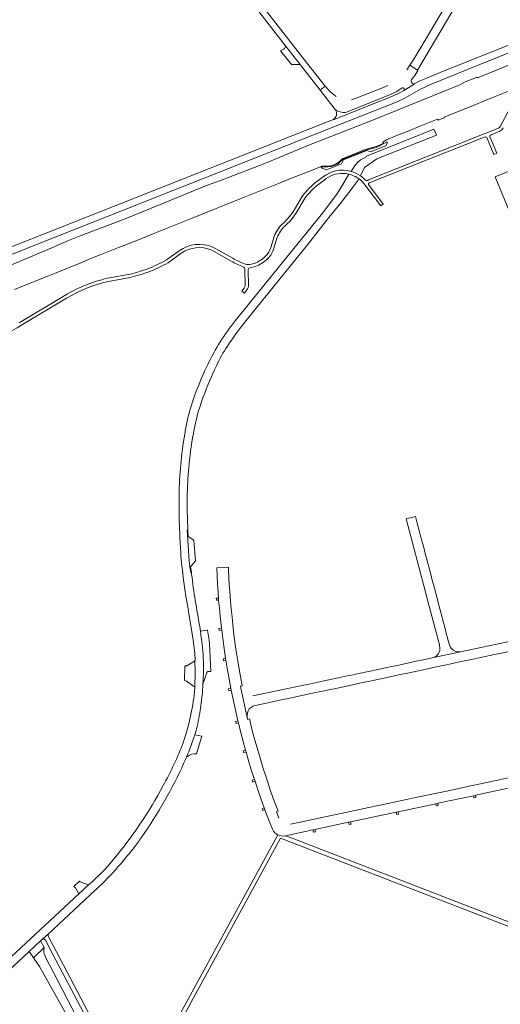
# Model space of a CAD drawing. Header units: metres. Extents: x 166325 to 190320, y 381923 to 404576.
# Tile 53 of 256: x 169573 to 169810, y 385263 to 385749. Entities that reach past the tile are written whole.
import ezdxf

# ---------------------------------------------------------------- set-up
doc = ezdxf.new("R2010")
doc.units = ezdxf.units.M
for name, color, linetype, lineweight in [('B-WE-VH-VERHARDING_ASFALT-GV', 8, 'Continuous', 18), ('B-WE-VH-VERHARDING_BETON-GV', 8, 'Continuous', 18), ('B-WE-VH-VERHARDING_BETONSTRAATSTEEN-GV', 8, 'Continuous', 18), ('B-WE-VH-VERHARDING_FUNDERING_ZAND-GV', 8, 'Continuous', 18), ('B-WE-VH-VERHARDING_HALFVERHARDING-GV', 8, 'Continuous', 18)]:
    doc.layers.add(name, color=color, linetype=linetype, lineweight=lineweight)

msp = doc.modelspace()

# ---------------------------------------------------------------- linework, layer by layer
at = {"layer": 'B-WE-VH-VERHARDING_ASFALT-GV', "flags": 128}
msp.add_lwpolyline([(169859.489, 385877.962), (169860.185, 385879.156), (169856.51, 385881.097), (169849.787, 385869.565), (169845.879, 385862.861), (169817.064, 385813.608), (169811.571, 385804.218), (169807.151, 385796.663), (169800.013, 385784.639), (169795.625, 385777.247), (169776.665, 385745.31), (169770.926, 385735.511), (169767.442, 385729.79), (169765.57, 385726.798), (169769.333, 385724.362), (169780.26, 385742.927), (169791.241, 385761.49), (169816.967, 385805.252)], close=True, dxfattribs=at)
for points in [[(169679.501, 385768.309), (169704.146, 385736.419), (169711.388, 385727.127), (169711.822, 385726.571), (169721.274, 385714.445), (169723.739, 385716.449), (169712.666, 385730.507), (169664.581, 385792.593)], [(169883.587, 385764.573), (169801.063, 385731.421), (169782.522, 385723.978), (169773.35, 385720.228), (169770.193, 385718.859), (169767.655, 385717.574), (169767.689, 385717.428), (169765.084, 385715.799), (169762.573, 385714.386), (169760.076, 385713.073), (169756.92, 385711.562), (169753.395, 385710.115), (169749.933, 385708.738), (169727.87, 385699.921), (169727.788, 385700.092), (169723.504, 385698.369), (169599.642, 385649.345), (169415.553, 385576.495)], [(169600.891, 385645.96), (169728.877, 385696.694), (169759.338, 385708.695), (169762.759, 385710.378), (169770.817, 385714.96), (169775.717, 385717.252), (169800.155, 385727.144), (169818.89, 385734.681), (169884.828, 385761.286)], [(169814.735, 385705.107), (169810.18, 385696.575)], [(169809.349, 385695.809), (169802.152, 385692.857), (169745.189, 385670.149)], [(169805.308, 385692.21), (169809.903, 385694.308)], [(169745.491, 385668.655), (169802.742, 385691.37)], [(169803.578, 385691.058), (169806.906, 385682.761), (169808.395, 385683.335), (169805.807, 385689.589), (169805.055, 385691.406)], [(169735.433, 385673.022), (169732.485, 385667.889), (169729.501, 385663.215), (169722.952, 385654.45), (169721.68, 385652.874), (169679.319, 385600.523)], [(169684.088, 385599.909), (169709.324, 385631.087), (169715.008, 385638.109), (169725.601, 385651.54), (169731.659, 385659.001), (169737.636, 385666.735), (169740.513, 385670.671)], [(169742.302, 385669.097), (169751.17, 385657.33), (169752.423, 385658.251), (169745.172, 385667.871)], [(169743.595, 385670.1), (169743.175, 385670.53)], [(169712.624, 385662.309), (169707.88, 385654.483)], [(169709.222, 385653.612), (169713.889, 385661.33)], [(169420.637, 385574.662), (169600.891, 385645.96)], [(169698.561, 385642.317), (169696.889, 385636.875)], [(169698.435, 385636.462), (169700.091, 385641.847)], [(169651.683, 385635.224), (169645.436, 385630.7)], [(169646.223, 385629.307), (169652.62, 385633.927)], [(169667.717, 385635.532), (169677.406, 385630.112)], [(169678.187, 385631.508), (169668.337, 385637.007)], [(169688.791, 385628.984), (169686.329, 385628.385)], [(169684.123, 385625.954), (169684.273, 385618.016)], [(169685.842, 385617.775), (169685.741, 385626.019)], [(169686.707, 385626.831), (169689.17, 385627.43)], [(169626.426, 385623.408), (169616.264, 385621.594)], [(169616.545, 385620.019), (169626.707, 385621.832)], [(169683.817, 385616.775), (169682.526, 385615.22), (169683.836, 385614.268), (169685.463, 385616.356)], [(169595.297, 385613.125), (169572.673, 385599.62)], [(169573.517, 385598.261), (169596.118, 385611.751)], [(169657.813, 385475.404), (169657.722, 385476.28), (169657.364, 385476.253), (169656.903, 385479.085), (169656.624, 385482.085), (169655.668, 385497.153), (169656.015, 385497.178), (169655.935, 385498.217), (169655.788, 385502.287)], [(169651.761, 385499.714), (169651.959, 385493.919), (169652.307, 385488.133)], [(169656.468, 385456.075), (169658.112, 385445.966), (169658.602, 385442.953), (169659.364, 385436.545), (169659.59, 385432.98), (169659.353, 385432.646), (169659.49, 385427.067), (169659.401, 385419.725), (169659.243, 385417.33)], [(169662.202, 385447.279), (169662.047, 385448.431), (169661.889, 385449.584)], [(169700.355, 385346.735), (169629.671, 385217.015), (169632.353, 385217.856), (169701.757, 385345.084), (169871.395, 385279.501), (169874.865, 385280.484), (169831.376, 385297.209), (169862.01, 385376.038)], [(169862.01, 385376.038), (169863.682, 385380.342), (169861.257, 385379.81), (169859.585, 385375.49), (169829.558, 385297.928), (169709.531, 385344.288), (169704.23, 385346.336), (169704.164, 385346.362)], [(169607.53, 385322.59), (169607.249, 385322.351), (169606.962, 385322.085), (169602.102, 385317.565), (169530.646, 385251.113), (169533.731, 385248.28), (169548.742, 385262.246), (169551.463, 385264.778), (169577.696, 385289.185), (169583.29, 385294.389), (169584.543, 385295.555), (169586.964, 385297.808), (169610.214, 385319.439), (169610.853, 385320.022)], [(169586.964, 385297.808), (169584.543, 385295.555)], [(169585.805, 385294.554), (169587.909, 385290.561), (169627.012, 385216.331), (169629.013, 385216.907), (169589.402, 385292.129), (169587.301, 385296.119)]]:
    msp.add_lwpolyline(points, dxfattribs=at)
at = {"layer": 'B-WE-VH-VERHARDING_ASFALT-GV'}
for points in [[(169805.055, 385691.406, -0.3373004), (169805.308, 385692.21)], [(169810.18, 385696.575, -0.1977886), (169809.349, 385695.809)], [(169809.903, 385694.308, 0.1983797), (169811.631, 385695.901)], [(169802.742, 385691.37, -0.2931001), (169803.578, 385691.058)], [(169736.498, 385674.409, 0.2484253), (169722.278, 385671.352)], [(169723.173, 385670.026, -0.1900718), (169732.806, 385673.38)], [(169732.806, 385673.38, -0.0479548), (169735.433, 385673.022)], [(169735.433, 385673.022, -0.101846), (169740.513, 385670.671)], [(169722.278, 385671.352, 0.0798342), (169712.624, 385662.309)], [(169713.889, 385661.33, -0.079795), (169723.173, 385670.026)], [(169740.513, 385670.671, -0.0430733), (169742.302, 385669.097)], [(169743.175, 385670.53, 0.0418873), (169741.167, 385672.198)], [(169745.189, 385670.149, -0.3129961), (169743.595, 385670.1)], [(169745.172, 385667.871, -0.5089205), (169745.491, 385668.655)], [(169707.88, 385654.483, -0.0698579), (169702.703, 385648.525)], [(169703.825, 385647.384, 0.0691922), (169709.222, 385653.612)], [(169702.703, 385648.525, 0.1037163), (169698.561, 385642.317)], [(169700.091, 385641.847, -0.1007814), (169703.825, 385647.384)], [(169668.337, 385637.007, 0.257616), (169651.683, 385635.224)], [(169652.62, 385633.927, -0.2571738), (169667.717, 385635.532)], [(169696.889, 385636.875, -0.1398275), (169694.252, 385632.465)], [(169695.393, 385631.343, 0.1382036), (169698.435, 385636.462)], [(169645.436, 385630.7, -0.035461), (169635.813, 385626.125)], [(169636.31, 385624.604, 0.0358526), (169646.223, 385629.307)], [(169677.406, 385630.112, 0.0464145), (169683.232, 385627.311)], [(169683.789, 385628.811, -0.0468607), (169678.187, 385631.508)], [(169686.329, 385628.385, -0.1242397), (169683.789, 385628.811)], [(169694.252, 385632.465, -0.1130463), (169688.791, 385628.984)], [(169689.17, 385627.43, 0.116799), (169695.393, 385631.343)], [(169635.813, 385626.125, -0.0168756), (169626.426, 385623.408)], [(169626.707, 385621.832, 0.0172467), (169636.31, 385624.604)], [(169683.232, 385627.311, -0.3329491), (169684.123, 385625.954)], [(169685.741, 385626.019, -0.3036722), (169686.707, 385626.831)], [(169616.264, 385621.594, 0.0810159), (169595.297, 385613.125)], [(169596.118, 385611.751, -0.080729), (169616.545, 385620.019)], [(169684.273, 385618.016, -0.1460638), (169683.817, 385616.775)], [(169685.463, 385616.356, 0.1222561), (169685.842, 385617.775)], [(169679.319, 385600.523, 0.0587912), (169665.823, 385579.096)], [(169675.549, 385588.16, -0.022379), (169684.088, 385599.909)], [(169542.379, 385586.917, 0.1033558), (169573.517, 385598.261)], [(169670.019, 385578.35, -0.037295), (169675.549, 385588.16)], [(169665.823, 385579.096, 0.0262207), (169659.972, 385565.335)], [(169663.51, 385563.011, -0.0189599), (169670.019, 385578.35)], [(169659.3, 385563.597, 0.0367758), (169655.65, 385551.145)], [(169659.972, 385565.335, 0.0067807), (169659.3, 385563.597)], [(169659.519, 385549.209, -0.0349627), (169663.51, 385563.011)], [(169655.65, 385551.145, 0.0084253), (169654.421, 385544.625)], [(169656.819, 385531.938, -0.0258172), (169659.519, 385549.209)], [(169654.421, 385544.625, 0.0380408), (169651.6, 385514.529)], [(169655.788, 385502.287, -0.038076), (169656.819, 385531.938)], [(169651.6, 385514.529, 0.0095185), (169651.761, 385499.714)], [(169652.307, 385488.133, 0.0264656), (169655.71, 385460.201)], [(169661.889, 385449.584, -0.0178995), (169657.813, 385475.404)], [(169655.71, 385460.201, 0.0048613), (169656.468, 385456.075)], [(169663.429, 385421.159, 0.0238455), (169663.567, 385434.244)], [(169662.409, 385410.7, 0.019307), (169663.429, 385421.159)], [(169659.243, 385417.33, -0.0527475), (169653.674, 385392.262)], [(169660.589, 385400.352, 0.0191205), (169662.409, 385410.7)], [(169659.366, 385396.169, 0.0088571), (169660.589, 385400.352)], [(169655.289, 385385.108, 0.0250693), (169659.366, 385396.169)], [(169653.674, 385392.262, -0.0309788), (169643.788, 385371.06)], [(169644.423, 385363.556, 0.0288482), (169654.034, 385382.271)], [(169654.034, 385382.271, 0.0061852), (169655.289, 385385.108)], [(169643.788, 385371.06, -0.0507305), (169618.939, 385334.213)], [(169633.255, 385345.771, 0.0215073), (169644.423, 385363.556)], [(169704.164, 385346.362, -0.1814464), (169700.355, 385346.735)], [(169629.427, 385340.54, 0.0107072), (169633.255, 385345.771)], [(169624.242, 385334.121, 0.0134202), (169629.427, 385340.54)], [(169618.939, 385334.213, -0.0435902), (169607.53, 385322.59)], [(169621.417, 385330.9, 0.0069171), (169624.242, 385334.121)], [(169610.853, 385320.022, 0.0287674), (169621.417, 385330.9)], [(169584.543, 385295.555, -0.118213), (169585.805, 385294.554)], [(169587.301, 385296.119, -0.1412644), (169586.964, 385297.808)]]:
    msp.add_lwpolyline(points, format="xyb", dxfattribs=at)
at = {"layer": 'B-WE-VH-VERHARDING_BETON-GV', "flags": 128}
for points in [[(169671.064, 385463.693), (169669.95, 385463.605), (169670.015, 385462.591), (169671.158, 385462.691)], [(169672.569, 385448.757), (169671.318, 385448.595), (169671.453, 385447.619), (169672.685, 385447.79)], [(169674.559, 385433.906), (169673.462, 385433.697), (169673.601, 385432.737), (169674.731, 385432.95)], [(169677.134, 385419.146), (169675.996, 385418.923), (169676.164, 385417.962), (169677.318, 385418.163)], [(169680.617, 385403.046), (169679.49, 385402.767), (169679.729, 385401.795), (169680.881, 385402.078)], [(169684.426, 385388.53), (169683.307, 385388.221), (169683.537, 385387.248), (169684.698, 385387.565)], [(169688.784, 385374.179), (169687.67, 385373.809), (169687.964, 385372.862), (169689.103, 385373.238)], [(169797.869, 385366.32), (169796.902, 385366.113), (169797.133, 385364.986), (169798.123, 385365.172)], [(169779.307, 385362.357), (169778.312, 385362.156), (169778.572, 385361.024), (169779.536, 385361.218)], [(169693.674, 385360.078), (169692.582, 385359.662), (169692.943, 385358.722), (169694.031, 385359.181)], [(169759.732, 385358.188), (169758.753, 385357.974), (169759, 385356.821), (169759.972, 385357.033)], [(169736.248, 385353.191), (169735.286, 385352.969), (169735.523, 385351.824), (169736.502, 385352.044)], [(169718.643, 385349.45), (169717.674, 385349.23), (169717.918, 385348.091), (169718.897, 385348.307)]]:
    msp.add_lwpolyline(points, close=True, dxfattribs=at)
at = {"layer": 'B-WE-VH-VERHARDING_BETONSTRAATSTEEN-GV', "flags": 128}
for points in [[(169704.146, 385736.419), (169703.973, 385735.674), (169703.619, 385735.149), (169703.18, 385734.686), (169701.754, 385733.84), (169707.222, 385726.99), (169707.531, 385727.093), (169708.689, 385727.198), (169709.425, 385727.143), (169711.388, 385727.127)], [(169658.834, 385492.313), (169656.142, 385494.175), (169656.015, 385497.178), (169655.668, 385497.153), (169656.624, 385482.085), (169656.903, 385479.085), (169657.364, 385476.253), (169657.722, 385476.28), (169657.263, 385479.18), (169659.803, 385482.081)], [(169659.353, 385432.646), (169657.559, 385431.616), (169655.056, 385430.146), (169654.957, 385430.325), (169654.503, 385430.126), (169654.261, 385423.007), (169655.063, 385422.725), (169655.178, 385422.883), (169657.624, 385421.074), (169659.401, 385419.725), (169659.49, 385427.067)], [(169606.962, 385322.085), (169602.817, 385323.599), (169602.487, 385323.901), (169599.641, 385321.279), (169600.012, 385320.991), (169600.503, 385320.61), (169602.102, 385317.565)]]:
    msp.add_lwpolyline(points, close=True, dxfattribs=at)
for points in [[(169766.403, 385719.753), (169767.916, 385721.701), (169769.046, 385723.395), (169769.538, 385724.229), (169769.333, 385724.362), (169765.57, 385726.798), (169764.086, 385724.609)], [(169729.178, 385711.318), (169726.916, 385713.203), (169725.45, 385714.637), (169723.739, 385716.449), (169721.274, 385714.445), (169721.275, 385714.443), (169728.648, 385704.918), (169729.394, 385704.472), (169730.402, 385704.025), (169731.772, 385703.586), (169732.687, 385703.478), (169733.658, 385703.476), (169734.301, 385703.652), (169756.385, 385712.545), (169759.058, 385713.841), (169760.27, 385714.635), (169761.765, 385715.604)], [(169754.639, 385716.798), (169752.095, 385715.726), (169739.825, 385710.882), (169736.752, 385709.669)], [(169762.573, 385714.386), (169765.084, 385715.799), (169767.689, 385717.428), (169767.655, 385717.574)], [(169727.731, 385700.212), (169727.788, 385700.092), (169727.87, 385699.921), (169749.933, 385708.738), (169753.395, 385710.115), (169756.92, 385711.562), (169760.076, 385713.073), (169762.573, 385714.386)], [(169761.765, 385715.604), (169760.27, 385714.635), (169759.058, 385713.841), (169756.385, 385712.545), (169734.301, 385703.652), (169733.658, 385703.476), (169732.687, 385703.478), (169731.772, 385703.586), (169730.402, 385704.025), (169729.394, 385704.472), (169728.648, 385704.918), (169728.848, 385704.722)], [(169778.682, 385692.252), (169777.411, 385695.294), (169744.16, 385681.953), (169743.758, 385681.322), (169742.842, 385680.918), (169741.513, 385680.264), (169740.075, 385679.103), (169738.609, 385677.384), (169737.08, 385675.23), (169736.498, 385674.409)], [(169741.167, 385672.198), (169743.142, 385676.311), (169749.221, 385680.669), (169778.682, 385692.252)], [(169814.049, 385674.322), (169813.213, 385673.951), (169807.643, 385671.665), (169826.328, 385626.037), (169836.404, 385629.672)], [(169775.674, 385476.106), (169773.311, 385485.049), (169772.196, 385489.309), (169771.805, 385490.742), (169770.692, 385495.023), (169770.302, 385496.446), (169769.181, 385500.73), (169769.02, 385501.313), (169768.276, 385504.001), (169763.637, 385502.781), (169773.059, 385467.292), (169774.397, 385462.198), (169780.106, 385440.528), (169780.215, 385440.117)], [(169686.354, 385404.001), (169685.515, 385403.793), (169685.249, 385404.758), (169682.136, 385419.223), (169681.957, 385420.228), (169682.805, 385420.405), (169682.783, 385420.483), (169681.817, 385425.786), (169680.973, 385430.548), (169680.288, 385434.487), (169679.692, 385438.488), (169679.044, 385443.191), (169678.733, 385445.664), (169678.152, 385450.47), (169677.771, 385454.357), (169677.352, 385458.31), (169676.982, 385462.298), (169676.641, 385466.778), (169676.397, 385470.285), (169676.224, 385473.939), (169676.079, 385477.303), (169675.995, 385478.906), (169670.2, 385478.603), (169670.405, 385474.654), (169670.6, 385470.66), (169670.845, 385466.693), (169671.064, 385463.693), (169671.158, 385462.691), (169671.496, 385458.728), (169671.894, 385454.751), (169672.213, 385451.74), (169672.569, 385448.757), (169672.685, 385447.79), (169673.145, 385443.847), (169673.67, 385439.879), (169674.183, 385436.342), (169674.559, 385433.906), (169674.731, 385432.95), (169675.391, 385429.004), (169676.17, 385424.563), (169677.134, 385419.146), (169677.318, 385418.163), (169680.617, 385403.046), (169680.881, 385402.078), (169682.055, 385397.215), (169683.206, 385392.874), (169684.426, 385388.53), (169684.698, 385387.565), (169686.069, 385382.78), (169687.257, 385378.905), (169688.784, 385374.179), (169689.103, 385373.238), (169690.636, 385368.495), (169691.961, 385364.698), (169693.674, 385360.078), (169694.031, 385359.181), (169696.633, 385352.309), (169697.369, 385350.452), (169697.724, 385349.556), (169697.726, 385349.541)], [(169785.048, 385440.615), (169785.039, 385440.638), (169784.456, 385442.773), (169783.339, 385447.043), (169782.961, 385448.466), (169781.838, 385452.737), (169781.459, 385454.148), (169780.33, 385458.412), (169778.284, 385466.157), (169777.172, 385470.417), (169776.796, 385471.842), (169775.674, 385476.106)], [(169665.628, 385447.915), (169665.314, 385447.857), (169662.202, 385447.279)], [(169663.429, 385421.159), (169664.267, 385423.934), (169665.412, 385427.226), (169665.578, 385427.339), (169665.792, 385427.4), (169666.355, 385427.399), (169666.855, 385427.398), (169667.241, 385427.397), (169666.622, 385441.019), (169666.444, 385442.85), (169665.628, 385447.915)], [(169842.196, 385448.446), (169840.323, 385447.725), (169840.287, 385447.712), (169790.486, 385437.132), (169776.546, 385434.148), (169772.987, 385433.389), (169768.677, 385432.469), (169760.029, 385430.637), (169755.722, 385429.711), (169754.104, 385429.366), (169749.967, 385428.487), (169740.293, 385426.441), (169735.976, 385425.502), (169734.517, 385425.21), (169730.222, 385424.284), (169721.569, 385422.454), (169717.244, 385421.538), (169715.791, 385421.216), (169711.484, 385420.295), (169688.091, 385415.338)], [(169746.663, 385422.873), (169754.266, 385424.522), (169758.605, 385425.399), (169760.096, 385425.763), (169764.35, 385426.63), (169773.607, 385428.636), (169777.928, 385429.551), (169779.364, 385429.855), (169783.694, 385430.772), (169785.146, 385431.079), (169789.454, 385431.992), (169790.888, 385432.295), (169795.211, 385433.211), (169807.349, 385435.809), (169811.657, 385436.707), (169813.093, 385437.037), (169817.411, 385437.945), (169828.923, 385440.408), (169833.244, 385441.325), (169834.687, 385441.637), (169838.976, 385442.607), (169842.171, 385443.217)], [(169776.553, 385434.152), (169776.546, 385434.148), (169790.486, 385437.132)], [(169690.15, 385410.881), (169690.165, 385410.884), (169690.584, 385410.975), (169694.844, 385411.851), (169696.305, 385412.175), (169700.608, 385413.05), (169702.054, 385413.376), (169706.351, 385414.276), (169718.922, 385416.986), (169723.352, 385417.917), (169724.66, 385418.193), (169728.967, 385419.112), (169736.579, 385420.745), (169740.888, 385421.662), (169742.364, 385421.997), (169746.663, 385422.873)], [(169682.148, 385419.202), (169682.136, 385419.223), (169685.249, 385404.758)], [(169700.822, 385355.007), (169700.822, 385355.011), (169700.469, 385355.932), (169699.699, 385358.079), (169700.466, 385358.399), (169699.337, 385361.459), (169697.969, 385365.217), (169696.632, 385368.982), (169695.353, 385372.776), (169694.217, 385376.174), (169693.191, 385379.45), (169691.752, 385384.216), (169690.599, 385388.063), (169689.489, 385391.903), (169688.413, 385395.75), (169687.429, 385399.646), (169686.471, 385403.547), (169686.354, 385404.001)], [(169655.289, 385385.108), (169655.708, 385385.448), (169656.764, 385386.179), (169657.811, 385386.619), (169659.196, 385386.849), (169660.183, 385386.719), (169662.819, 385395.509)], [(169662.819, 385395.509), (169662.683, 385395.533), (169661.217, 385395.793), (169659.366, 385396.169)], [(169704.164, 385346.362), (169717.674, 385349.23), (169718.643, 385349.45), (169735.286, 385352.969), (169736.248, 385353.191), (169758.753, 385357.974), (169759.732, 385358.188), (169778.312, 385362.156), (169779.307, 385362.357), (169796.902, 385366.113), (169797.869, 385366.32), (169815.484, 385370.068), (169816.459, 385370.289), (169836.998, 385374.663), (169837.974, 385374.889), (169856.544, 385378.806), (169857.517, 385379.014), (169860.261, 385379.598), (169858.89, 385384.803)], [(169858.149, 385384.39), (169857.037, 385384.024), (169857.014, 385384.017), (169856.954, 385384.002), (169851.241, 385382.789), (169837.468, 385379.88), (169832.725, 385378.852), (169818.917, 385375.921), (169814.23, 385374.905), (169800.426, 385371.968), (169795.701, 385370.95), (169784.384, 385368.555), (169779.695, 385367.552), (169768.353, 385365.139), (169763.856, 385364.185), (169750.035, 385361.227), (169745.345, 385360.234), (169731.519, 385357.293), (169725.99, 385356.129), (169712.169, 385353.188), (169706.659, 385352.035), (169706.551, 385352.017)]]:
    msp.add_lwpolyline(points, dxfattribs=at)
at = {"layer": 'B-WE-VH-VERHARDING_BETONSTRAATSTEEN-GV'}
for points in [[(169767.655, 385717.574, -0.563174), (169766.403, 385719.753)], [(169762.573, 385714.386, 0.8375167), (169761.765, 385715.604)], [(169728.848, 385704.722, -0.4522068), (169727.731, 385700.212)], [(169736.498, 385674.409, -0.0838145), (169741.167, 385672.198)], [(169662.202, 385447.279, -0.012656), (169663.567, 385434.244)], [(169780.215, 385440.117, -0.0828807), (169780.388, 385438.561)], [(169785.437, 385439.637, -0.0538128), (169785.048, 385440.615)], [(169790.486, 385437.132, -0.3210914), (169785.437, 385439.637)], [(169780.388, 385438.561, -0.342993), (169776.553, 385434.152)], [(169685.249, 385404.758, -0.456522), (169690.15, 385410.881)], [(169697.726, 385349.541, 0.1823291), (169700.355, 385346.735)]]:
    msp.add_lwpolyline(points, format="xyb", dxfattribs=at)
at = {"layer": 'B-WE-VH-VERHARDING_FUNDERING_ZAND-GV', "flags": 128}
for points in [[(169585.03, 385291.076), (169583.29, 385294.389), (169577.696, 385289.185), (169579.824, 385286.02)], [(169585.03, 385291.076), (169579.824, 385286.02), (169582.697, 385281.747), (169626.272, 385203.882), (169626.411, 385200.238), (169629.608, 385202.384), (169624.086, 385212.956), (169614.835, 385230.725), (169603.684, 385251.812), (169591.471, 385275.275), (169585.871, 385286.082), (169585.014, 385288.162), (169584.874, 385288.846), (169584.877, 385289.577)]]:
    msp.add_lwpolyline(points, close=True, dxfattribs=at)
at = {"layer": 'B-WE-VH-VERHARDING_HALFVERHARDING-GV', "flags": 128}
for points in [[(169847.153, 385740.167), (169800.515, 385721.269), (169799.313, 385720.792), (169798.44, 385720.762), (169792.828, 385718.632), (169790.189, 385717.133), (169789.424, 385716.725), (169746.832, 385699.5), (169722.825, 385690.084), (169715.193, 385687.239), (169699.088, 385680.477), (169695.122, 385678.715), (169693.473, 385678.09), (169672.053, 385669.968), (169665.092, 385667.488), (169637.494, 385656.114), (169625.07, 385651.023), (169602.025, 385642.193), (169596.204, 385639.962), (169589.912, 385637.083), (169566.585, 385627.205)], [(169570.372, 385616.124), (169575.633, 385618.2), (169586.837, 385622.728), (169590.935, 385624.368), (169603.163, 385629.296), (169608.133, 385631.299), (169613.562, 385633.454), (169621.795, 385636.741), (169629.059, 385639.677), (169639.24, 385643.727), (169653.072, 385649.302), (169658.06, 385651.305), (169669.174, 385655.748), (169674.016, 385657.686), (169681.819, 385660.803), (169689.198, 385663.775), (169694.949, 385666.075), (169701.525, 385668.718), (169707.137, 385670.963), (169713.587, 385673.53), (169718.574, 385675.515), (169722.052, 385676.929), (169724.837, 385677.047), (169726.586, 385677.101), (169729.51, 385678.239), (169730.054, 385678.566), (169732.403, 385680.697), (169739.607, 385683.609), (169743.523, 385685.17), (169744.594, 385685.534), (169746.017, 385685.897), (169748.886, 385686.611), (169750.533, 385687.319), (169751.967, 385688.07), (169752.512, 385688.451), (169752.228, 385688.911), (169752.385, 385689.057), (169753.944, 385690.037), (169760.221, 385692.537), (169765.518, 385694.62), (169770.209, 385696.508), (169779.222, 385700.128), (169779.476, 385699.601), (169781.668, 385700.455), (169782.579, 385700.809), (169782.439, 385701.148), (169786.982, 385703.015), (169793.992, 385705.812), (169806.081, 385710.697), (169825.735, 385718.584)]]:
    msp.add_lwpolyline(points, dxfattribs=at)
msp.add_lwpolyline([(169754.454, 385688.789), (169754.156, 385689.041), (169752.975, 385688.297), (169750.687, 385687.02), (169748.901, 385686.239), (169744.252, 385685.089), (169738.989, 385682.946), (169732.639, 385680.379), (169731.295, 385679.223), (169729.915, 385677.964), (169726.864, 385676.796), (169724.818, 385676.678), (169722.158, 385676.584), (169721.686, 385676.372), (169721.838, 385676.072), (169724.313, 385675.105), (169731.843, 385678.087), (169732.716, 385680.042), (169744.34, 385684.679), (169746.157, 385683.968), (169753.706, 385686.993)], close=True, dxfattribs=at)

doc.saveas('drawing.dxf')
